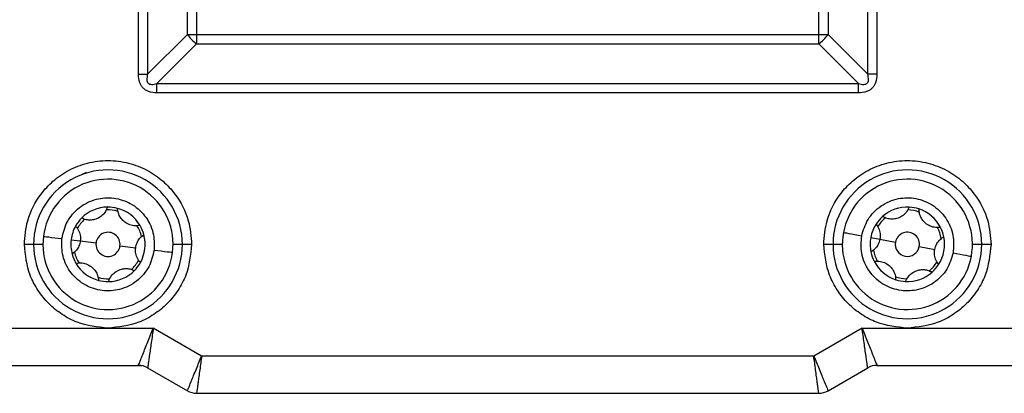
# Model space of a CAD drawing. Header units: millimetres. Extents: x 16 to 683, y 16 to 524.
# Tile 14 of 38: x 132 to 185, y 384 to 404. Entities that reach past the tile are written whole.
import ezdxf

# ---------------------------------------------------------------- set-up
doc = ezdxf.new("R2010")
doc.units = ezdxf.units.MM
doc.header["$LTSCALE"] = 2.5

msp = doc.modelspace()

# ---------------------------------------------------------------- linework, layer by layer
for p, q in [((141.19964, 403.063233), (141.19964, 423.295283)), ((141.699641, 423.295283), (141.699641, 403.063233)), ((175.163742, 403.063233), (175.163742, 423.295283)), ((175.663743, 423.295283), (175.663743, 403.063233)), ((139.065666, 414.978652), (139.065666, 400.929256)), ((177.797717, 400.929256), (177.797717, 414.978652)), ((138.565666, 400.929256), (138.565666, 414.602417)), ((178.297717, 414.602417), (178.297717, 400.929256)), ((139.065666, 400.929256), (141.19964, 403.063233)), ((141.19964, 403.063233), (141.699641, 403.063233)), ((141.699641, 403.063233), (175.163742, 403.063233)), ((141.699641, 403.063233), (141.699641, 402.563232)), ((175.163742, 403.063233), (175.663743, 403.063233)), ((175.163742, 402.563232), (175.163742, 403.063233)), ((175.663743, 403.063233), (177.797717, 400.929256)), ((139.565667, 400.429255), (141.699641, 402.563232)), ((141.699641, 402.563232), (175.163742, 402.563232)), ((175.163742, 402.563232), (177.297716, 400.429255)), ((138.565666, 400.929256), (139.065666, 400.929256)), ((139.565667, 400.429255), (177.297716, 400.429255)), ((139.565667, 399.929258), (139.565667, 400.429255)), ((177.297716, 399.929258), (177.297716, 400.429255)), ((178.297717, 400.929256), (177.797717, 400.929256)), ((177.297716, 399.929258), (139.565667, 399.929258)), ((135.531691, 395.542282), (135.767877, 395.673051)), ((134.946945, 392.041828), (135.443132, 391.980193)), ((135.443132, 391.980193), (136.286649, 391.875408)), ((177.96554, 392.161685), (178.457079, 392.070084)), ((178.457079, 392.070084), (179.292693, 391.914363)), ((132.931692, 391.795284), (132.431691, 391.795284)), ((133.431691, 391.795284), (132.931692, 391.795284)), ((137.576734, 391.715157), (138.420252, 391.610376)), ((140.931691, 391.795284), (140.431692, 391.795284)), ((141.431691, 391.795284), (140.931691, 391.795284)), ((175.931692, 391.795284), (175.431692, 391.795284)), ((176.431691, 391.795284), (175.931692, 391.795284)), ((180.570691, 391.676202), (181.406306, 391.520481)), ((183.931691, 391.795284), (183.431692, 391.795284)), ((184.431692, 391.795284), (183.931691, 391.795284)), ((112.931692, 387.295283), (136.931691, 387.295283)), ((136.931691, 387.295283), (139.369513, 387.295283)), ((177.49387, 387.295283), (179.931692, 387.295283)), ((179.931692, 387.295283), (185.860624, 387.295283)), ((174.895793, 385.795283), (141.96759, 385.795283)), ((112.931692, 385.295282), (138.565666, 385.295282)), ((139.065666, 385.161306), (141.19964, 383.929255)), ((175.663743, 383.929255), (177.797717, 385.161306)), ((178.297717, 385.295282), (185.860624, 385.295282)), ((141.699641, 383.795279), (175.163742, 383.795279))]:
    msp.add_line(p, q)
at = {"flags": 128}
for points in [[(133.458387, 392.226736), (133.477454, 392.224367), (133.533926, 392.217352), (133.625632, 392.20596), (133.749045, 392.190631), (133.899427, 392.171948), (134.070994, 392.150636), (134.257158, 392.127513), (134.450759, 392.103463)], [(176.490927, 392.436485), (176.509818, 392.432964), (176.56576, 392.422541), (176.656605, 392.40561), (176.778864, 392.382826), (176.927836, 392.355065), (177.097797, 392.323393), (177.282214, 392.289027), (177.474003, 392.253283)], [(139.412624, 391.487102), (139.606226, 391.463052), (139.792388, 391.439929), (139.963956, 391.418616), (140.114337, 391.399934), (140.237752, 391.384604), (140.329457, 391.373213), (140.385929, 391.366198), (140.404997, 391.363829)], [(182.38938, 391.337282), (182.581169, 391.301542), (182.765588, 391.267172), (182.935548, 391.2355), (183.084519, 391.207739), (183.206777, 391.184955), (183.297624, 391.168024), (183.353567, 391.1576), (183.372456, 391.15408)], [(141.96759, 385.795283), (140.512667, 386.635284), (139.369513, 387.295283)], [(177.49387, 387.295283), (176.038946, 386.455285), (174.895793, 385.795283)]]:
    msp.add_lwpolyline(points, dxfattribs=at)
for centre, radius, start, end in [((143.242618, 404.60621), 2.560182, 217.0622437, 232.9377563), ((173.620765, 404.60621), 2.560182, 307.0622437, 322.9377563), ((136.931692, 391.795284), 4, 359.9999982, 180.0000018), ((179.931691, 391.795284), 4, 359.9999982, 180.0000018), ((136.931692, 391.795283), 3.5, 352.9189803, 172.9190068), ((179.931691, 391.795283), 3.5, 349.4437343, 169.4437699), ((136.931686, 391.795294), 1.999988, 90.5872265, 135.2507937), ((136.931681, 391.795157), 1.850124, 73.2728055, 92.5655042), ((136.931717, 391.79546), 1.999822, 75.250092, 90.5881638), ((136.931702, 391.795295), 1.999985, 30.5871714, 75.2508557), ((179.931697, 391.795268), 2.000015, 87.1122823, 131.7752034), ((179.93166, 391.795127), 1.850158, 69.7975451, 89.0898345), ((179.931654, 391.795093), 2.000192, 71.7760553, 87.1112914), ((179.931688, 391.795281), 2.000003, 27.1120683, 71.7753048), ((136.931704, 391.795268), 2.000019, 135.2506232, 150.5871354), ((136.931605, 391.795351), 1.849891, 133.2715197, 152.5666414), ((179.931759, 391.795223), 2.00009, 131.7756711, 147.1117407), ((179.931658, 391.795302), 1.849962, 129.7963503, 149.0907101), ((136.931696, 391.795282), 2.000005, 150.5873761, 172.918988), ((136.931674, 391.795278), 1.850018, 13.2719739, 32.5658398), ((136.931664, 391.795271), 2.00003, 15.2507381, 30.5872295), ((179.931722, 391.795271), 2.000033, 147.1123001, 169.4435566), ((179.931738, 391.795299), 1.849951, 9.7965252, 29.0909725), ((179.931779, 391.795309), 1.999909, 11.7751895, 27.1125552), ((136.931692, 391.795282), 3.5, 172.9189803, 352.9190068), ((136.931673, 391.795282), 1.999982, 172.9189057, 195.2507572), ((136.931692, 391.795283), 0.65, 352.9190534, 172.9192366), ((136.931692, 391.795281), 2.000001, 330.5873517, 15.2506505), ((179.931691, 391.795282), 3.5, 169.4437399, 349.4437643), ((179.93174, 391.795287), 2.000047, 169.4440881, 191.7752592), ((179.931692, 391.795284), 0.65, 349.4435935, 169.4438561), ((179.931687, 391.795283), 2.000005, 327.1121447, 11.7753598), ((136.931692, 391.795284), 4, 179.9999982, 0.0000018), ((136.931692, 391.795281), 0.65, 172.9190534, 352.9192366), ((179.931691, 391.795284), 4, 179.9999982, 0.0000018), ((179.931644, 391.795266), 1.849951, 189.7965252, 209.0909725), ((179.931693, 391.795284), 0.65, 169.4438862, 349.4435634), ((136.931719, 391.795294), 2.00003, 195.2507381, 210.5872295), ((136.93171, 391.795287), 1.850018, 193.2719739, 212.5658398), ((136.931695, 391.795277), 1.849995, 313.2720651, 332.566096), ((179.931694, 391.795281), 2.000002, 191.7753674, 207.1120001), ((179.931691, 391.795281), 1.999999, 207.1120463, 251.775418), ((136.931708, 391.795303), 2.000025, 210.5876206, 255.2503219), ((136.931697, 391.795271), 1.999988, 270.5871711, 315.2507944), ((136.931547, 391.795397), 2.000184, 315.2512584, 330.5865002), ((179.931767, 391.795223), 1.849905, 309.7962026, 329.0911194), ((179.931692, 391.79529), 2.000004, 311.7752899, 327.1119057), ((136.931703, 391.795408), 1.850124, 253.2728055, 272.5655042), ((136.931667, 391.79513), 1.999848, 255.2501902, 270.5880656), ((179.931727, 391.795462), 1.850182, 249.7976703, 269.0897093), ((179.931725, 391.795439), 2.00016, 251.7759195, 267.111354), ((179.931687, 391.795286), 2.000005, 267.1122244, 311.7754794), ((138.565688, 384.295378), 0.999904, 59.9983298, 90.0012486), ((178.297695, 384.295378), 0.999904, 89.9987514, 120.0016702), ((141.699672, 384.795387), 1.000108, 240.0014619, 269.9982233), ((175.163711, 384.795387), 1.000108, 270.0017767, 299.9985381)]:
    msp.add_arc(centre, radius, start, end)
for points, knots in [([(132.681691, 413.295283), (132.664885, 412.862609), (132.629065, 411.940421), (132.311445, 410.494046), (131.715543, 408.941434), (130.922593, 407.646135), (130.089703, 406.648532), (129.338227, 405.920304), (128.484422, 405.255348), (127.183418, 404.461284), (125.332136, 403.744127), (122.9318, 403.444273), (120.530814, 403.744441), (118.340383, 404.592199), (116.794417, 405.659128), (115.773629, 406.648627), (114.940666, 407.646301), (114.14785, 408.941429), (113.551933, 410.494046), (113.234318, 411.940421), (113.198499, 412.862609), (113.181693, 413.295283)], [0, 0, 0, 0, 0.042410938, 0.090393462, 0.144459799, 0.204907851, 0.238334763, 0.271744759, 0.307357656, 0.344256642, 0.420977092, 0.500058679, 0.579140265, 0.655860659, 0.728255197, 0.761682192, 0.795092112, 0.855540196, 0.909606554, 0.957589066, 1, 1, 1, 1]), ([(139.565667, 399.929258), (139.411873, 399.939768), (139.198239, 399.954367), (138.95563, 400.074731), (138.819277, 400.183107), (138.711054, 400.319375), (138.59076, 400.561996), (138.576175, 400.775461), (138.565666, 400.929256)], [0, 0, 0, 0, 0.283568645, 0.393905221, 0.500001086, 0.606411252, 0.716431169, 1, 1, 1, 1]), ([(139.065666, 400.929256), (139.040522, 400.832533), (139.006245, 400.70068), (139.031793, 400.549742), (139.061361, 400.489729), (139.090058, 400.453652), (139.126128, 400.424948), (139.186133, 400.395377), (139.337076, 400.369832), (139.468936, 400.40411), (139.565667, 400.429255)], [0, 0, 0, 0, 0.298456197, 0.406857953, 0.45452066, 0.499997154, 0.545466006, 0.593122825, 0.701519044, 1, 1, 1, 1]), ([(177.297716, 400.429255), (177.39444, 400.404111), (177.526294, 400.369835), (177.677232, 400.395383), (177.737244, 400.424952), (177.773322, 400.453648), (177.802025, 400.489718), (177.831596, 400.549724), (177.857144, 400.700667), (177.822865, 400.832526), (177.797717, 400.929256)], [0, 0, 0, 0, 0.298457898, 0.406857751, 0.454522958, 0.499996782, 0.54546561, 0.593122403, 0.701520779, 1, 1, 1, 1]), ([(178.297717, 400.929256), (178.287206, 400.775463), (178.272605, 400.56183), (178.152243, 400.319221), (178.043868, 400.182868), (177.907597, 400.074647), (177.664978, 399.954348), (177.451512, 399.939765), (177.297716, 399.929258)], [0, 0, 0, 0, 0.283568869, 0.393903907, 0.499999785, 0.606410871, 0.716431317, 1, 1, 1, 1]), ([(132.431691, 391.795284), (132.467064, 392.220707), (132.547181, 393.184253), (133.156347, 394.351963), (133.968334, 395.229984), (134.812781, 395.812031), (135.823565, 396.203371), (136.931691, 396.341934), (138.039817, 396.203371), (139.050601, 395.81203), (139.895049, 395.229984), (140.707037, 394.351963), (141.316203, 393.184253), (141.396318, 392.220707), (141.431691, 391.795284)], [0, 0, 0, 0, 0.090318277, 0.204563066, 0.271419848, 0.343936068, 0.420785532, 0.499999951, 0.579214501, 0.656063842, 0.72858017, 0.795436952, 0.909681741, 1, 1, 1, 1]), ([(175.431692, 391.795284), (175.467065, 392.220707), (175.54718, 393.184253), (176.156346, 394.351963), (176.968334, 395.229984), (177.812782, 395.81203), (178.823566, 396.203371), (179.931692, 396.341934), (181.039818, 396.203371), (182.050602, 395.812031), (182.895049, 395.229984), (183.707036, 394.351963), (184.316202, 393.184253), (184.396319, 392.220707), (184.431692, 391.795284)], [0, 0, 0, 0, 0.090318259, 0.204563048, 0.27141983, 0.343936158, 0.420785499, 0.500000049, 0.579214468, 0.656063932, 0.728580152, 0.795436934, 0.909681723, 1, 1, 1, 1]), ([(134.450759, 392.103463), (134.522832, 392.411287), (134.634097, 392.886508), (135.014812, 393.426486), (135.384308, 393.780831), (135.819201, 394.054534), (136.434514, 394.281824), (137.247351, 394.336432), (138.021956, 394.084671), (138.562984, 393.713802), (138.917623, 393.342179), (139.189332, 392.908086), (139.426436, 392.291383), (139.418052, 391.803203), (139.412624, 391.487102)], [0, 0, 0, 0, 0.119721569, 0.184826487, 0.250000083, 0.315104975, 0.380278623, 0.500000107, 0.61972145, 0.684826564, 0.750000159, 0.815105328, 0.880278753, 1, 1, 1, 1]), ([(177.474003, 392.253283), (177.564603, 392.556173), (177.704472, 393.023775), (178.117215, 393.539685), (178.507512, 393.87098), (178.958198, 394.117812), (179.586155, 394.307396), (180.400808, 394.312618), (181.15873, 394.014373), (181.676279, 393.611386), (182.00774, 393.218952), (182.252635, 392.769187), (182.451923, 392.139246), (182.413961, 391.652473), (182.38938, 391.337282)], [0, 0, 0, 0, 0.119721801, 0.184826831, 0.250000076, 0.315105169, 0.380278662, 0.500000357, 0.619721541, 0.684826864, 0.750000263, 0.815105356, 0.88027878, 1, 1, 1, 1]), ([(136.911189, 393.795176), (136.866762, 393.691469), (136.783413, 393.496901), (136.55311, 393.27651), (136.295415, 393.14172), (136.021504, 393.089177), (135.75579, 393.103692), (135.592893, 393.170056), (135.511305, 393.203295)], [0, 0, 0, 0, 0.194846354, 0.365553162, 0.543785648, 0.695043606, 0.847260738, 1, 1, 1, 1]), ([(138.653401, 392.812985), (138.541373, 392.799606), (138.331197, 392.774506), (138.025181, 392.863759), (137.779602, 393.019533), (137.597142, 393.230475), (137.476858, 393.467849), (137.452882, 393.642104), (137.440873, 393.72938)], [0, 0, 0, 0, 0.194847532, 0.365554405, 0.543785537, 0.695043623, 0.847261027, 1, 1, 1, 1]), ([(180.032456, 393.792744), (179.981825, 393.691918), (179.886836, 393.502759), (179.643592, 393.296737), (179.378202, 393.177816), (179.10161, 393.141967), (178.837264, 393.172567), (178.67869, 393.248685), (178.599268, 393.286808)], [0, 0, 0, 0, 0.194848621, 0.365554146, 0.543785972, 0.695043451, 0.847261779, 1, 1, 1, 1]), ([(181.711925, 392.706747), (181.599292, 392.700184), (181.387982, 392.687871), (181.087937, 392.795507), (180.852255, 392.965884), (180.682914, 393.187497), (180.577243, 393.431727), (180.563874, 393.607115), (180.557178, 393.694959)], [0, 0, 0, 0, 0.194847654, 0.365553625, 0.543785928, 0.695043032, 0.847261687, 1, 1, 1, 1]), ([(135.189481, 392.777476), (135.256743, 392.687218), (135.382935, 392.517884), (135.456556, 392.232366), (135.447237, 392.057302), (135.443132, 391.980193)], [0, 0, 0, 0, 0.389744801, 0.731202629, 1, 1, 1, 1]), ([(178.252221, 392.881277), (178.31389, 392.787108), (178.429585, 392.610436), (178.485764, 392.32098), (178.46585, 392.146803), (178.457079, 392.070084)], [0, 0, 0, 0, 0.389745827, 0.731201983, 1, 1, 1, 1]), ([(139.412624, 391.487102), (139.340551, 391.179278), (139.229283, 390.704058), (138.848572, 390.164078), (138.479075, 389.809733), (138.044181, 389.536031), (137.428869, 389.30874), (136.616031, 389.254131), (135.84143, 389.5059), (135.300398, 389.876763), (134.94576, 390.248386), (134.674052, 390.682479), (134.436945, 391.299181), (134.44533, 391.787361), (134.450759, 392.103463)], [0, 0, 0, 0, 0.119721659, 0.184826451, 0.250000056, 0.315105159, 0.380278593, 0.500000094, 0.619721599, 0.684826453, 0.750000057, 0.815105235, 0.880278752, 1, 1, 1, 1]), ([(135.443132, 391.980193), (135.424108, 391.88939), (135.386851, 391.711556), (135.23739, 391.458675), (135.085054, 391.335989), (135.002123, 391.269199)], [0, 0, 0, 0, 0.322196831, 0.6310079, 1, 1, 1, 1]), ([(138.420252, 391.610376), (138.439276, 391.701177), (138.476533, 391.879009), (138.625994, 392.131889), (138.77833, 392.254576), (138.861261, 392.321366)], [0, 0, 0, 0, 0.322193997, 0.631006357, 1, 1, 1, 1]), ([(182.38938, 391.337282), (182.298781, 391.034392), (182.158913, 390.566789), (181.746168, 390.05088), (181.355871, 389.719585), (180.905185, 389.472752), (180.277227, 389.283176), (179.462574, 389.277943), (178.704656, 389.576197), (178.187102, 389.979178), (177.855643, 390.371613), (177.610747, 390.821377), (177.411463, 391.451319), (177.449423, 391.938092), (177.474003, 392.253283)], [0, 0, 0, 0, 0.119721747, 0.184826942, 0.250000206, 0.315105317, 0.380278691, 0.500000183, 0.619721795, 0.684826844, 0.750000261, 0.815105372, 0.880278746, 1, 1, 1, 1]), ([(178.457079, 392.070084), (178.432585, 391.980601), (178.384617, 391.805354), (178.220098, 391.562002), (178.060608, 391.448772), (177.973782, 391.38713)], [0, 0, 0, 0, 0.322197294, 0.631005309, 1, 1, 1, 1]), ([(181.406306, 391.520481), (181.430798, 391.609963), (181.478767, 391.785211), (181.643283, 392.028567), (181.802775, 392.141794), (181.889602, 392.203434)], [0, 0, 0, 0, 0.322196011, 0.631007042, 1, 1, 1, 1]), ([(136.931691, 387.295283), (136.365607, 387.355393), (135.494791, 387.447863), (134.44712, 388.009003), (133.72619, 388.58978), (133.145411, 389.31071), (132.584272, 390.358383), (132.491802, 391.2292), (132.431691, 391.795284)], [0, 0, 0, 0, 0.239456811, 0.368360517, 0.499999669, 0.631638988, 0.760542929, 1, 1, 1, 1]), ([(141.431691, 391.795284), (141.37158, 391.2292), (141.279111, 390.358383), (140.717972, 389.31071), (140.137193, 388.58978), (139.416263, 388.009003), (138.36859, 387.447864), (137.497774, 387.355394), (136.931691, 387.295283)], [0, 0, 0, 0, 0.239456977, 0.368360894, 0.500000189, 0.631639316, 0.760543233, 1, 1, 1, 1]), ([(138.673903, 390.813089), (138.60664, 390.903347), (138.480448, 391.07268), (138.406827, 391.3582), (138.416147, 391.533265), (138.420252, 391.610376)], [0, 0, 0, 0, 0.389743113, 0.731199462, 1, 1, 1, 1]), ([(179.931692, 387.295283), (179.365609, 387.355394), (178.494793, 387.447864), (177.44712, 388.009003), (176.726189, 388.58978), (176.145411, 389.31071), (175.584272, 390.358383), (175.491803, 391.2292), (175.431692, 391.795284)], [0, 0, 0, 0, 0.239456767, 0.368360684, 0.499999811, 0.631639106, 0.760543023, 1, 1, 1, 1]), ([(184.431692, 391.795284), (184.371581, 391.2292), (184.279111, 390.358383), (183.717972, 389.31071), (183.137193, 388.58978), (182.416263, 388.009003), (181.368592, 387.447863), (180.497776, 387.355393), (179.931692, 387.295283)], [0, 0, 0, 0, 0.239457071, 0.368361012, 0.500000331, 0.631639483, 0.760543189, 1, 1, 1, 1]), ([(181.611161, 390.709288), (181.549493, 390.803457), (181.433797, 390.980128), (181.377621, 391.269585), (181.397534, 391.443761), (181.406306, 391.520481)], [0, 0, 0, 0, 0.38974599, 0.731201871, 1, 1, 1, 1]), ([(178.151458, 390.883817), (178.264091, 390.890381), (178.475401, 390.902694), (178.775445, 390.795057), (179.011128, 390.624681), (179.180469, 390.403068), (179.286139, 390.158837), (179.29951, 389.983449), (179.306207, 389.895606)], [0, 0, 0, 0, 0.194847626, 0.365553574, 0.543785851, 0.695042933, 0.847261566, 1, 1, 1, 1]), ([(135.209983, 390.77758), (135.32201, 390.790959), (135.532186, 390.816059), (135.838202, 390.726806), (136.083781, 390.571031), (136.266241, 390.36009), (136.386526, 390.122716), (136.410501, 389.948461), (136.422509, 389.861184)], [0, 0, 0, 0, 0.194847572, 0.365554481, 0.543785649, 0.695043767, 0.847261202, 1, 1, 1, 1]), ([(136.952193, 389.795388), (136.99662, 389.899096), (137.07997, 390.093663), (137.310274, 390.314055), (137.567969, 390.448845), (137.84188, 390.501388), (138.107594, 390.486873), (138.270491, 390.420509), (138.352079, 390.38727)], [0, 0, 0, 0, 0.194846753, 0.365553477, 0.543785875, 0.695043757, 0.847260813, 1, 1, 1, 1]), ([(179.830927, 389.797821), (179.881558, 389.898647), (179.976547, 390.087806), (180.219791, 390.293829), (180.485182, 390.412748), (180.761774, 390.448598), (181.026118, 390.417996), (181.184694, 390.341882), (181.264117, 390.30376)], [0, 0, 0, 0, 0.194848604, 0.365554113, 0.543786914, 0.695044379, 0.84726162, 1, 1, 1, 1]), ([(138.565666, 385.295282), (138.570372, 385.306946), (138.589246, 385.353729), (138.63243, 385.461578), (138.706435, 385.645083), (138.856661, 386.019659), (139.08146, 386.578464), (139.270899, 387.04988), (139.369513, 387.295283)], [0, 0, 0, 0, 0.017505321, 0.070210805, 0.161688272, 0.292893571, 0.631905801, 1, 1, 1, 1]), ([(139.369513, 387.295283), (139.332214, 387.03345), (139.260563, 386.530473), (139.175847, 385.934141), (139.118659, 385.534636), (139.090998, 385.338714), (139.074472, 385.223714), (139.067423, 385.173761), (139.065666, 385.161306)], [0, 0, 0, 0, 0.368093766, 0.7071058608, 0.8383005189, 0.9297877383, 0.9824931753, 1, 1, 1, 1]), ([(177.49387, 387.295283), (177.592484, 387.04988), (177.781923, 386.578463), (178.006719, 386.019667), (178.156945, 385.645091), (178.23095, 385.461585), (178.274137, 385.353729), (178.293011, 385.306946), (178.297717, 385.295282)], [0, 0, 0, 0, 0.3680941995, 0.7071064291, 0.838300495, 0.9297891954, 0.9824946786, 1, 1, 1, 1]), ([(177.797717, 385.161306), (177.795961, 385.173761), (177.788915, 385.223714), (177.772384, 385.338706), (177.744727, 385.534629), (177.687535, 385.934134), (177.60282, 386.530473), (177.531169, 387.033451), (177.49387, 387.295283)], [0, 0, 0, 0, 0.017506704, 0.070212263, 0.161688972, 0.29289414, 0.631906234, 1, 1, 1, 1]), ([(141.19964, 383.929255), (141.217965, 383.97414), (141.259683, 384.07632), (141.334965, 384.258376), (141.429856, 384.488496), (141.549459, 384.779546), (141.730619, 385.219311), (141.873386, 385.566315), (141.96759, 385.795283)], [0, 0, 0, 0, 0.072077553, 0.164085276, 0.292892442, 0.442146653, 0.631904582, 1, 1, 1, 1]), ([(141.96759, 385.795283), (141.93469, 385.549889), (141.884831, 385.178003), (141.821833, 384.706576), (141.779895, 384.394721), (141.747006, 384.147977), (141.721171, 383.95267), (141.706212, 383.843316), (141.699641, 383.795279)], [0, 0, 0, 0, 0.3680951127, 0.5578352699, 0.7071069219, 0.8359079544, 0.9279175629, 1, 1, 1, 1]), ([(174.895793, 385.795283), (174.989996, 385.566315), (175.132758, 385.219323), (175.313919, 384.779559), (175.433521, 384.488511), (175.528416, 384.258381), (175.603697, 384.076325), (175.645416, 383.974142), (175.663743, 383.929255)], [0, 0, 0, 0, 0.368095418, 0.557833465, 0.707107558, 0.835910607, 0.92791833, 1, 1, 1, 1]), ([(175.163742, 383.795279), (175.157171, 383.843314), (175.142212, 383.952665), (175.116377, 384.147972), (175.08349, 384.394706), (175.041552, 384.706564), (174.978553, 385.17799), (174.928693, 385.549889), (174.895793, 385.795283)], [0, 0, 0, 0, 0.072078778, 0.164088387, 0.292893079, 0.442146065, 0.631904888, 1, 1, 1, 1]), ([(138.565666, 385.295282), (138.589745, 385.295242), (138.625014, 385.295183), (138.670254, 385.293676), (138.695801, 385.291854), (138.712138, 385.289877), (138.720425, 385.288617), (138.726107, 385.287626), (138.731399, 385.286552), (138.737662, 385.285127), (138.746092, 385.28276), (138.754302, 385.279913), (138.759123, 385.27693), (138.76041, 385.276134)], [0, 0, 0, 0, 0.366333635, 0.536575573, 0.688643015, 0.755830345, 0.78689733, 0.81617027, 0.843582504, 0.869046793, 0.913850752, 0.977002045, 1, 1, 1, 1])]:
    msp.add_open_spline(points, degree=3, knots=knots)

doc.saveas('drawing.dxf')
